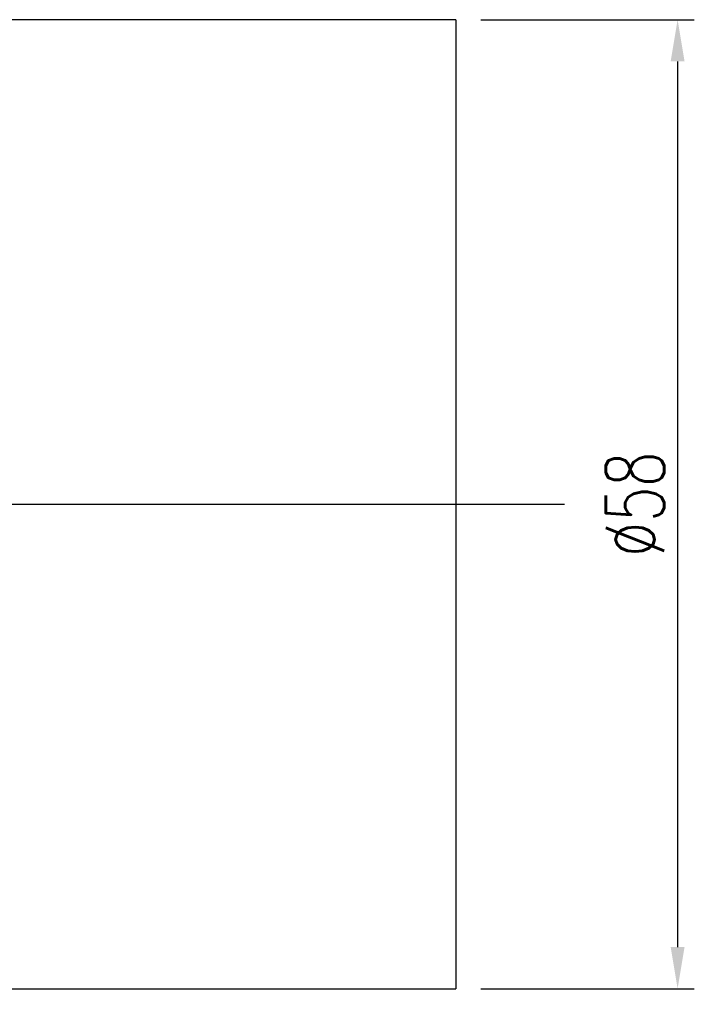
# Model space of a CAD drawing. Header units: millimetres. Extents: x 7 to 250, y -8 to 167.
# Tile 62 of 63: x 210 to 250, y 49 to 108. Entities that reach past the tile are written whole.
import ezdxf

# ---------------------------------------------------------------- set-up
doc = ezdxf.new("R2010")
doc.units = ezdxf.units.MM
doc.header["$LTSCALE"] = 0.2
doc.layers.get('0').update_dxf_attribs({"linetype": 'CONTINUOUS'})
doc.layers.get('DEFPOINTS').update_dxf_attribs({"linetype": 'CONTINUOUS'})
doc.styles.add('DIM-7', font='SIMPLEX.shx', dxfattribs={"width": 0.7, "bigfont": 'chineset.shx'})
doc.dimstyles.new('CNS', dxfattribs={"dimtxt": 3.5, "dimasz": 2.5, "dimexe": 1, "dimexo": 1.5, "dimgap": 0.09, "dimtad": 0, "dimdsep": 46, "dimtxsty": 'DIM-7', "dimcen": 0.09, "dimclrd": 1, "dimclre": 1, "dimclrt": 4, "dimadec": 0, "dimazin": 0, "dimtfac": 1, "dimtix": 1, "dimtmove": 2, "dimatfit": 3, "dimfxl": 1, "dimtvp": 0.971429, "dimtolj": 1, "dimarcsym": 0})

# ---------------------------------------------------------------- blocks, each defined once
blk = doc.blocks.new('*D4')
at = {"lineweight": -2, "transparency": 16777216}
for p, q in [((125.841, 48.123), (125.841, 14.839)), ((235.841, 48.123), (235.841, 14.839)), ((128.341, 15.839), (233.341, 15.839))]:
    blk.add_line(p, q, dxfattribs=at)
at = {"transparency": 16777216}
for points in [[(128.341, 16.255), (128.341, 15.422), (125.841, 15.839)], [(233.341, 16.255), (233.341, 15.422), (235.841, 15.839)]]:
    blk.add_solid(points, dxfattribs=at)
at = {"layer": 'DEFPOINTS', "color": 0, "transparency": 16777216}
for p in [(125.841, 49.623), (235.841, 49.623), (235.841, 15.839)]:
    blk.add_point(p, dxfattribs=at)
at = {"transparency": 16777216, "insert": (180.841, 18.389), "char_height": 3.5, "attachment_point": 5, "style": 'DIM-7'}
blk.add_mtext('\\A1;110', dxfattribs=at)
blk = doc.blocks.new('*D9')
at = {"lineweight": -2, "transparency": 16777216}
for p, q in [((237.341, 107.623), (250.119, 107.623)), ((249.119, 105.123), (249.119, 52.123)), ((237.341, 49.623), (250.119, 49.623))]:
    blk.add_line(p, q, dxfattribs=at)
at = {"transparency": 16777216}
for points in [[(248.702, 105.123), (249.535, 105.123), (249.119, 107.623)], [(248.702, 52.123), (249.535, 52.123), (249.119, 49.623)]]:
    blk.add_solid(points, dxfattribs=at)
at = {"layer": 'DEFPOINTS', "color": 0, "transparency": 16777216}
for p in [(235.841, 107.623), (235.841, 49.623), (249.119, 49.623)]:
    blk.add_point(p, dxfattribs=at)
at = {"transparency": 16777216, "insert": (246.569, 78.623), "char_height": 3.5, "attachment_point": 5, "rotation": 90, "style": 'DIM-7'}
blk.add_mtext('\\A1;%%C58', dxfattribs=at)

msp = doc.modelspace()

# ---------------------------------------------------------------- linework, layer by layer
at = {"linetype": 'Continuous'}
for p, q in [((235.841, 107.623), (154.841, 107.623)), ((235.841, 107.623), (235.841, 49.623)), ((154.841, 49.623), (235.841, 49.623))]:
    msp.add_line(p, q, dxfattribs=at)
msp.add_line((119.341, 78.623), (242.341, 78.623))

# ---------------------------------------------------------------- dimensions: what is measured, and where the dimension line sits
dim = msp.add_linear_dim(base=(249.119, 49.623), p1=(235.841, 107.623), p2=(235.841, 49.623), angle=90, text='%%C<>', dimstyle='CNS', override={"dimgap": 0.8, "dimtad": 1, "dimclrd": 256, "dimclre": 256, "dimclrt": 256, "dimtmove": 1})
dim.commit()
dim.dimension.update_dxf_attribs({"geometry": '*D9', "text_midpoint": (246.569, 78.623)})
dim = msp.add_linear_dim(base=(235.841, 15.839), p1=(125.841, 49.623), p2=(235.841, 49.623), dimstyle='CNS', override={"dimgap": 0.8, "dimtad": 1, "dimclrd": 256, "dimclre": 256, "dimclrt": 256, "dimtmove": 1})
dim.commit()
dim.dimension.update_dxf_attribs({"geometry": '*D4', "text_midpoint": (180.841, 18.389)})

doc.saveas('drawing.dxf')
